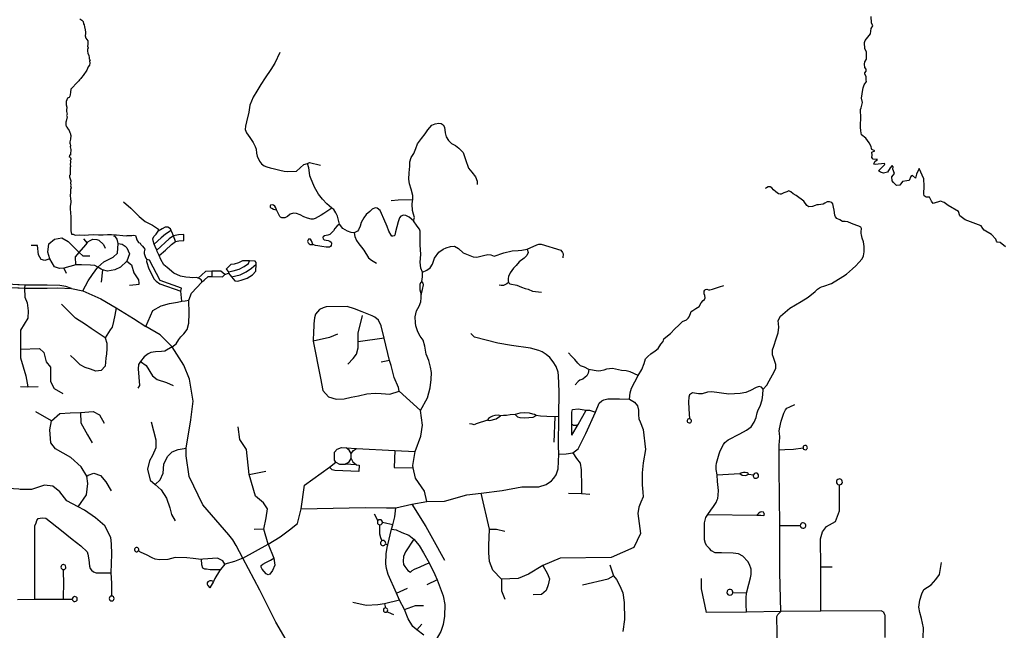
# Model space of a CAD drawing. Header units: millimetres. Extents: x 35 to 72953, y -43 to 70184.
# Tile 120 of 204: x 44366 to 47997, y 41154 to 43407. Entities that reach past the tile are written whole.
import ezdxf

# ---------------------------------------------------------------- set-up
doc = ezdxf.new("R2010")
doc.units = ezdxf.units.MM
doc.layers.add('roads_3', color=3, linetype='Continuous')

msp = doc.modelspace()

# ---------------------------------------------------------------- linework, layer by layer
at = {"layer": 'roads_3'}
for points in [[(44588.22, 43409.64), (44595.38, 43404.78), (44599.62, 43399.57), (44601.51, 43391.82), (44603.87, 43387.5), (44604.73, 43380.18), (44607.38, 43369.21), (44609.18, 43360.79), (44608.34, 43355.58), (44607.97, 43346.93), (44609.87, 43338.95), (44617.22, 43328.1), (44617.13, 43324.88), (44617.33, 43315.02), (44615.93, 43308.7), (44618.01, 43303.05), (44616.04, 43296.4), (44616.52, 43289.97), (44617.85, 43282.98), (44621.15, 43274.12), (44622.29, 43266.7), (44622.3, 43262.82), (44625.69, 43258.28), (44623.72, 43254.62), (44624.77, 43246.08), (44622.9, 43238.87), (44618.2, 43232.33), (44613.04, 43220.13), (44600.08, 43200.82), (44593.5, 43193.94), (44591.44, 43189.17), (44586.64, 43184.18), (44583.64, 43180.63), (44577.43, 43175.07), (44573.02, 43169.42), (44562.12, 43157.21), (44555.16, 43149.99), (44552.82, 43138.9), (44552.65, 43129.37), (44550.96, 43124.71), (44548.52, 43119.83), (44544.57, 43117.83), (44542.22, 43116.5), (44540.34, 43111.4), (44537.72, 43105.41), (44537.16, 43099.98), (44536.89, 43092.11), (44539.44, 43084.24), (44538.42, 43072.71), (44538.71, 43067.5), (44540.6, 43057.53), (44539.2, 43053.64), (44540.71, 43047.66), (44541.18, 43046.11), (44540.15, 43043.67), (44537.91, 43032.25), (44535.65, 43028.81), (44536.61, 43019.28), (44537.65, 43012.63), (44539.63, 43011.52), (44541.23, 43009.64), (44541.52, 43007.09), (44544.72, 43003.33), (44548.78, 42998.01), (44550.29, 42990.36), (44552.75, 42985.71), (44552.75, 42982.83), (44553.98, 42979.06), (44553.72, 42965.43), (44551.09, 42955.78), (44551.01, 42949.68), (44551.67, 42949.02), (44553.94, 42941.82), (44552.34, 42937.05), (44554.99, 42928.07), (44554.72, 42921.53), (44553.31, 42916.99), (44553.23, 42906.68), (44549.47, 42906.56), (44548.44, 42902.13), (44551.64, 42899.47), (44554.57, 42893.16), (44554.1, 42889.83), (44552.5, 42886.95), (44553.92, 42884.18), (44552.8, 42879.85), (44551.58, 42873.09), (44552.91, 42865), (44551.79, 42860.89), (44552.36, 42854.69), (44551.99, 42846.15), (44552.01, 42834.29), (44549.57, 42832.07), (44549.85, 42827.19), (44554.2, 42812.46), (44552.8, 42803.03), (44554.41, 42797.83), (44553.66, 42793.39), (44555.27, 42786.52), (44553.87, 42780.31), (44552.85, 42769.34), (44552.11, 42757.58), (44553.73, 42745.73), (44554.02, 42736.86), (44554.59, 42732.98), (44552.26, 42717.9), (44552.18, 42708.04), (44552.76, 42695.51), (44553.05, 42693.4), (44555.13, 42681.1), (44554.4, 42665.92), (44554.89, 42654.72), (44554.15, 42641.53), (44554.36, 42627.56), (44557.29, 42615.15), (44563.03, 42615.49), (44565.86, 42613.94), (44570.1, 42611.95), (44585.34, 42612.64), (44604.92, 42611.89), (44620.26, 42613.35), (44637.95, 42613.49), (44657.15, 42612.85), (44673.53, 42613.2), (44689.43, 42614.22), (44704.59, 42613.8), (44712.68, 42612.92), (44723.22, 42612.94), (44746.19, 42610.75), (44760.31, 42609.66), (44762.57, 42610), (44772.36, 42609.9), (44779.79, 42610.58), (44785.06, 42612.13), (44792.5, 42610.15), (44795.33, 42602.62), (44797.98, 42594.53), (44803.73, 42585), (44810.42, 42581.91), (44813.15, 42576.81), (44818.81, 42570.94), (44824.18, 42564.86), (44827.2, 42560.54), (44825.33, 42550.34), (44824.78, 42543.68), (44828.5, 42532.91), (44831.66, 42526.77), (44835.33, 42521.42)], [(48001.41, 42568.14), (47982.7, 42584.69), (47971.35, 42586.29), (47968.61, 42589.17), (47966.62, 42596.92), (47950.5, 42614.08), (47922.61, 42629.88), (47917.9, 42635.97), (47911.91, 42646.37), (47853.31, 42667.87), (47833.59, 42683.43), (47829.02, 42699.49), (47790.61, 42721.54), (47775.95, 42731.56), (47761.8, 42737.57), (47734.56, 42727.98), (47729.4, 42736.75), (47721.9, 42751.57), (47708.76, 42752.34), (47701.98, 42756.43), (47700.75, 42764.19), (47702.39, 42792.13), (47700.37, 42819.95), (47683.36, 42857.52), (47673.79, 42836.41), (47670.29, 42822.34), (47659.17, 42831.86), (47653.11, 42827.83), (47646.07, 42813.25), (47638.49, 42812.23), (47621.33, 42809.19), (47612.32, 42796.08), (47599.65, 42794.58), (47588.21, 42806.35), (47583.46, 42812.4), (47583.18, 42827.22), (47592.75, 42839.54), (47586.17, 42855.11), (47587.52, 42863.39), (47583.88, 42868.42), (47575.81, 42860.36), (47566.75, 42844.27), (47552.29, 42840.21), (47540.9, 42843.96), (47533.42, 42849.24), (47557.36, 42872.39), (47555.84, 42875.66), (47521.01, 42871.83), (47516.47, 42874.08), (47519.99, 42882.88), (47529.57, 42890.43), (47513.91, 42892.17), (47508.6, 42898.19), (47510.3, 42906.76), (47508.82, 42918.03), (47519.67, 42922.57), (47508.8, 42927.58), (47507.44, 42931.14), (47505.83, 42938.9), (47498.37, 42952.86), (47487.14, 42969.02), (47470.6, 42981.79), (47470.08, 42989.57), (47468.3, 42997.1), (47466.75, 43010.56), (47468.21, 43052.37), (47466.94, 43066.31), (47466.66, 43074.73), (47469.68, 43082.03), (47474.69, 43101.12), (47470.63, 43117.44), (47475.38, 43148.85), (47476.3, 43155.67), (47480.14, 43165.69), (47488.7, 43179.03), (47487.73, 43184.07), (47488.48, 43188.06), (47487.71, 43195.93), (47482.9, 43206.67), (47483.27, 43210.67), (47487.87, 43216.99), (47488.52, 43220.87), (47487.76, 43224.64), (47483.05, 43230.84), (47481.9, 43242.81), (47482.64, 43250.68), (47488.93, 43260.67), (47489.74, 43280.62), (47488.6, 43288.49), (47482.75, 43298.79), (47481.77, 43322.62), (47483.73, 43330.16), (47504.02, 43354.58), (47506.81, 43374.21), (47512.34, 43384.41), (47507.53, 43395.27), (47506.28, 43417.84)], [(45324.83, 43285.87), (45307.31, 43246.48), (45292.69, 43222.4), (45271.13, 43191.75), (45255.41, 43166.93), (45240.06, 43142.49), (45226.53, 43120.23), (45214.41, 43091.6), (45210.79, 43065.17), (45201.86, 43029.79), (45199.14, 43013.56), (45198.05, 43001.71), (45202.11, 42989.32), (45214.39, 42972.39), (45226.51, 42953.82), (45234.59, 42939.24), (45238.63, 42928.86), (45239.02, 42914.1), (45241.24, 42903.16), (45250.23, 42885.13), (45257.76, 42874.75), (45267.48, 42868.01), (45277.5, 42864.06), (45289.55, 42860.07), (45306.14, 42856.36), (45325.06, 42850.98), (45341.9, 42847.9), (45352.19, 42846.81), (45387.27, 42848.05), (45414.38, 42872.49), (45426.97, 42876.32), (45435.07, 42879.15), (45475.5, 42869.59)], [(45818.09, 42664.42), (45821.9, 42676.99), (45818.94, 42689.2), (45814.44, 42702.49), (45813.75, 42725.73), (45814.86, 42736.73), (45815.51, 42741.85), (45816.17, 42757.7), (45809.53, 42781.92), (45803.54, 42800.6), (45801.42, 42818.68), (45802.45, 42841.97), (45804.35, 42866.07), (45804.84, 42882.58), (45810.26, 42897.91), (45819.05, 42912.63), (45826.66, 42931.19), (45833.69, 42948.16), (45847.46, 42968.09), (45861.68, 42985), (45871.4, 42999.81), (45886.56, 43017.32), (45897.81, 43022.01), (45911.69, 43025.32), (45920.29, 43023.88), (45927.61, 43019.06), (45932.75, 43010.11), (45935.5, 42988.72), (45938.67, 42974.59), (45947.45, 42961.02), (45958.56, 42950.38), (45972.9, 42941.9), (45985.18, 42932.98), (46001.14, 42916.97), (46010.28, 42890.73), (46021.85, 42858.27), (46033.91, 42843.6), (46046.63, 42826.34), (46053.4, 42811.01), (46053.54, 42798.26)], [(45818.09, 42664.42), (45802.49, 42677.94), (45790.71, 42684), (45781.22, 42685.31), (45771.14, 42681.23), (45766.39, 42675.8), (45761.53, 42660.96), (45752.18, 42623.89), (45749.25, 42611.72), (45747.12, 42608.72), (45741.76, 42607.7), (45738.28, 42608.45), (45735.7, 42612.07), (45727.81, 42626.46), (45721.11, 42643.46), (45709.54, 42671.66), (45700.9, 42691.32), (45694.9, 42702.9), (45684.26, 42711.26), (45677.12, 42712.35), (45666.14, 42707.78), (45656.8, 42699.56), (45644, 42687.88), (45634.68, 42675.65), (45624.84, 42657.87), (45622.15, 42645.43), (45615.52, 42631.18), (45611.86, 42626.04), (45599.5, 42620.64), (45588.71, 42620.99), (45574.62, 42626.16), (45558.29, 42636.13), (45545.16, 42652.81), (45543.16, 42662.28), (45538.33, 42681.96), (45532.49, 42694.19), (45525.06, 42706.16), (45517.49, 42711.76), (45507, 42719.81), (45499.3, 42726.9), (45482.33, 42744.56), (45467.56, 42762.77), (45452.84, 42788.49), (45437.95, 42824.97), (45435.69, 42830.91), (45434.85, 42841.38), (45432.62, 42860.61), (45426.97, 42876.32)], [(47107.84, 42043.17), (47121.33, 42058), (47129.7, 42073.93), (47142.66, 42096.04), (47154.79, 42119.14), (47154.64, 42135.02), (47145.71, 42160.12), (47142.77, 42169.89), (47142.27, 42174.99), (47142.62, 42187.99), (47147.43, 42202.64), (47156.08, 42229.35), (47163.17, 42251.73), (47165.39, 42271.71), (47164.05, 42284.79), (47163.85, 42296.51), (47171.95, 42312.34), (47205.97, 42341.83), (47248.21, 42366.39), (47274.11, 42383.27), (47300.38, 42404.07), (47309.03, 42412.54), (47316.14, 42417.49), (47322.97, 42420.76), (47331.6, 42423.57), (47360.66, 42433.15), (47402.34, 42458.77), (47415.91, 42467.59), (47437.27, 42486.94), (47449.4, 42498.33), (47460.54, 42511.05), (47473.28, 42524.03), (47478.31, 42535.15), (47480.15, 42549.96), (47480.91, 42570.06), (47477.96, 42586.45), (47473.42, 42600.98), (47470.47, 42613.15), (47469.14, 42618.17), (47469.66, 42624.52), (47470.7, 42636.16), (47468.04, 42641.44), (47461.39, 42645.4), (47453.15, 42647.76), (47433.74, 42654.35), (47419.91, 42661.2), (47410.07, 42662.5), (47400.78, 42662.48), (47390.4, 42667.59), (47379.86, 42672.61), (47374.59, 42678.97), (47372.51, 42685.69), (47369.29, 42703.65), (47367.39, 42714.86), (47364.75, 42726.64), (47360.78, 42732.24), (47352.33, 42734.66), (47343.68, 42735.21), (47335.61, 42729.95), (47329.23, 42726.58), (47320.21, 42724.88), (47312.13, 42723.75), (47306.12, 42722.99), (47299.93, 42720.93), (47290.34, 42717.35), (47276.82, 42716.4), (47269.48, 42721.62), (47258.37, 42736.75), (47229.22, 42757.46), (47218.12, 42764.36), (47209.84, 42770.9), (47202.69, 42775.19), (47195.37, 42771.99), (47184.85, 42768.05), (47179.22, 42764.86), (47174.15, 42762.98), (47170.58, 42762.42), (47164.38, 42763.91), (47154.22, 42771.74), (47146.31, 42778.83), (47140.1, 42785.74), (47134.27, 42789.85), (47126.95, 42790.02), (47120, 42786.65), (47115.3, 42784.2)], [(44748.88, 42734.38), (44775.33, 42710.96), (44793.03, 42694.64), (44806.8, 42680.27), (44829.32, 42661.64), (44855.59, 42648.18), (44877.63, 42634.09)], [(45312.75, 42705.02), (45310.25, 42712.73), (45306.76, 42718.2), (45302.26, 42722.21), (45296.95, 42723.56), (45291.19, 42722.19), (45290.18, 42719.54), (45289.92, 42716.9), (45290.37, 42714.71), (45292.03, 42712.7), (45295.87, 42710.8), (45302.29, 42707.71), (45306.78, 42706.53), (45312.75, 42705.02)], [(45517.49, 42711.76), (45498.87, 42698.38), (45488.07, 42691.26), (45477.52, 42685.64), (45456.22, 42673), (45448.08, 42671.24), (45441.3, 42671.23), (45427.38, 42674.03), (45414.39, 42679.55), (45400.25, 42686.3), (45386.78, 42691.48), (45376.11, 42692.23), (45363.89, 42689.07), (45353.74, 42680.86), (45344, 42675.84), (45338.75, 42675.03), (45332.33, 42676.05), (45328.12, 42678.17), (45325.55, 42680.87), (45321.65, 42687.38), (45317.73, 42695.86), (45312.75, 42705.02)], [(45815.51, 42741.85), (45761.67, 42740.99), (45736.48, 42737.89)], [(44830.6, 42274.53), (44856.58, 42333.86), (44888.26, 42350.63), (44918.37, 42359.82), (44947.9, 42364.12), (44963.66, 42368.1), (44976.87, 42368.76), (44990.26, 42371.96), (44999.65, 42398.18), (45038.07, 42438.31), (45037.79, 42439.86), (45036.71, 42445.84), (45030.52, 42450.86), (45024.47, 42453.09), (45019.66, 42454.86), (45004.25, 42453.83), (44994.03, 42454.83), (44978.62, 42457.07), (44959.42, 42460.81), (44934.66, 42471.33), (44909.38, 42491.9), (44897.51, 42502.69), (44887.13, 42522.28), (44880.4, 42536.33), (44872.94, 42551.91), (44871.34, 42555.92), (44865.6, 42570.24), (44862.51, 42579), (44858.25, 42591.08), (44857.23, 42599.88), (44861.51, 42607.93), (44869.58, 42615.73), (44874.62, 42623.02), (44876.33, 42626.87), (44877.64, 42629.81), (44877.63, 42634.09)], [(44940.03, 42588.54), (44933.29, 42608.57), (44927.62, 42623.49), (44924.61, 42629.03), (44921.6, 42634.56), (44912.41, 42640.7), (44902.35, 42641.56), (44890.87, 42635.23), (44876.33, 42626.87)], [(45545.16, 42652.81), (45536.28, 42645.75), (45528.26, 42635.85), (45522.92, 42627.34), (45512.68, 42615.95), (45509.57, 42613.64), (45503.02, 42612.04), (45490.02, 42609.45), (45485.13, 42605.5), (45484.61, 42602.67), (45485.32, 42597.84), (45488.46, 42594.18), (45495.86, 42593.67), (45503.56, 42592.04), (45509.78, 42589.67), (45514.78, 42586.23), (45516.48, 42583.85), (45516.21, 42580.38), (45515.12, 42573.82), (45512.83, 42569.99), (45509, 42567.8), (45495.69, 42567.24), (45480.44, 42569.67), (45465.96, 42572.26), (45457.32, 42574.03), (45447.45, 42577.34)], [(45849.49, 42440.69), (45851.26, 42457.93), (45851.51, 42475.08), (45844.86, 42490.04), (45842.69, 42512.25), (45844.95, 42540.71), (45843.01, 42576.39), (45842.86, 42610.14), (45842.75, 42626.33), (45840.17, 42633.78), (45831.46, 42645.23), (45818.09, 42664.42)], [(44653.98, 42493.74), (44642.92, 42499.72), (44626.84, 42500.98), (44594.39, 42502.32), (44572.68, 42502.67), (44528.4, 42490), (44512.99, 42488.18), (44493.96, 42494.47), (44476.73, 42524.28), (44470.13, 42549.39), (44473.12, 42579.05), (44494.8, 42597.17), (44521.56, 42601.72), (44545.31, 42587.68), (44585.75, 42547.54), (44598.9, 42535.5), (44625.15, 42535.53)], [(44601.41, 42598.53), (44614.51, 42582.72)], [(44728.89, 42580.45), (44725.68, 42597.26), (44719.6, 42605.77), (44713.7, 42608.52)], [(44924.61, 42629.03), (44903.97, 42615.2), (44887.74, 42602.35), (44862.51, 42579)], [(44880.4, 42536.33), (44903.17, 42556.67), (44926.45, 42577.27), (44940.03, 42588.54), (44953.28, 42591.02), (44971.28, 42591.4), (44971.43, 42613.89), (44951.65, 42613.16), (44933.29, 42608.57), (44917.59, 42598.7), (44871.34, 42555.92)], [(45447.45, 42577.34), (45444.9, 42585.15), (45441.77, 42591.25), (45438.47, 42596.53), (45435.08, 42597.17), (45431.52, 42596.26), (45429.32, 42593.88), (45428.22, 42591.42), (45428.04, 42588.68), (45428.14, 42586.31), (45429.97, 42583.58), (45431.99, 42581.21), (45434.01, 42579.67), (45437.58, 42577.75), (45442.16, 42576.94), (45446.28, 42576.95), (45447.45, 42577.34)], [(45599.5, 42620.64), (45602.36, 42606.42), (45608.32, 42592.55), (45616.96, 42579.1), (45626.32, 42567.17), (45634.93, 42556.54), (45652.35, 42528.08), (45663.24, 42519.71), (45681.35, 42508.63)], [(44476.73, 42524.28), (44458.56, 42518.23), (44444.92, 42522.23), (44434.8, 42539.3), (44431.73, 42572.96), (44407.99, 42573.43)], [(44572.68, 42502.67), (44571.38, 42531.69), (44585.75, 42547.54), (44609.44, 42576.21), (44614.51, 42582.72), (44617.79, 42586.91), (44625.38, 42591.81), (44635.67, 42596.35), (44650, 42596.11), (44658.39, 42592.86), (44674.57, 42577.81), (44681.62, 42563.81)], [(44599.07, 42405.86), (44618.71, 42443.57), (44634.33, 42466.71), (44653.98, 42493.74), (44675.92, 42513.74), (44710.73, 42529.87), (44726.36, 42545.47), (44728.89, 42580.45)], [(44728.89, 42580.45), (44743.92, 42578.25), (44755.18, 42571.51), (44761.38, 42565.01), (44770.55, 42542.77), (44761.49, 42515.62), (44738.3, 42493.98), (44717.36, 42483.15), (44690.35, 42479.34), (44671.03, 42483.44), (44666.86, 42485.83), (44653.98, 42493.74)], [(45851.51, 42475.08), (45868.08, 42482.44), (45879.85, 42490.99), (45889.06, 42504.9), (45896.41, 42526.91), (45912.15, 42548.55), (45927.77, 42560.35), (45939.38, 42564.88), (45954.37, 42570.17), (45969.77, 42571.07), (45984.01, 42562.93), (46001.38, 42546.95), (46038.79, 42531.26), (46050.51, 42530.63), (46056.44, 42532.02), (46076.78, 42537.13), (46092.6, 42539.83), (46103.77, 42538.75), (46115.33, 42534.31), (46151.39, 42546.22), (46182.22, 42553.95), (46204.49, 42554.46), (46217.41, 42556.74), (46237.15, 42559.69), (46272.9, 42575.67), (46280.69, 42578.36), (46284.05, 42578.72), (46288.91, 42578.03), (46361.98, 42555.95), (46368.24, 42547.9), (46370.56, 42542.75), (46369.6, 42528.58)], [(46237.15, 42559.69), (46240.71, 42547.64), (46236.93, 42536.83), (46226.56, 42526.57), (46208.69, 42512.67), (46197.1, 42499.34), (46187.1, 42489.62), (46181.46, 42481.84), (46175.34, 42473.08), (46168.75, 42459.09), (46167.89, 42451.8), (46167.13, 42443.62), (46168.95, 42436.38), (46174.23, 42432.64), (46199.76, 42426.83), (46217.02, 42419.44), (46229.83, 42415.07), (46240.82, 42411.95), (46257.49, 42405.06), (46290.23, 42401.23)], [(44528.4, 42490), (44537.92, 42471.49)], [(44761.49, 42515.62), (44777.92, 42502.33), (44786.55, 42472.45), (44804.35, 42446.97), (44805.74, 42434.75), (44804.99, 42430.1), (44795.01, 42428.96), (44770.4, 42425.53)], [(44963.66, 42368.1), (44960.39, 42404.47), (44963.19, 42415.9), (44883.51, 42444.79), (44844.91, 42519.6), (44835.33, 42521.42), (44833.97, 42513.97), (44842.3, 42487.43), (44861.6, 42449.15), (44869.74, 42441.42), (44882.46, 42432.31), (44960.39, 42404.47)], [(45122.03, 42466.89), (45135.81, 42470.96), (45147.24, 42457.37), (45159.15, 42443.22), (45169.93, 42441.47), (45187.05, 42446.42), (45204.52, 42453.48), (45225.17, 42465.64), (45236.98, 42479.18), (45237.81, 42504.69), (45237.99, 42510.47), (45234.63, 42515.91), (45213.64, 42516.42), (45187.13, 42517.07), (45172.48, 42509.32), (45156.77, 42504.9), (45145.29, 42503.3), (45127.13, 42486.41), (45135.62, 42476.41), (45135.81, 42470.96)], [(45135.62, 42476.41), (45152.92, 42480.29), (45175.33, 42486.47), (45194.04, 42496), (45209.39, 42507.08), (45213.64, 42516.42)], [(45147.24, 42457.37), (45178.9, 42465.4), (45201.66, 42475.97), (45220.54, 42489.53), (45237.81, 42504.69)], [(44671.03, 42483.44), (44666.92, 42438.58)], [(45037.79, 42439.86), (45046.87, 42445.39), (45061.09, 42458.78), (45074.01, 42458.61), (45114.27, 42458.1), (45122.03, 42466.89), (45107.36, 42478.48), (45074.16, 42478.61), (45051.2, 42478.04), (45024.47, 42453.09)], [(45074.16, 42478.61), (45074.01, 42458.61)], [(44259.22, 42436.41), (44287.28, 42426.7), (44323.7, 42418.38), (44359.2, 42417.57), (44363.57, 42417.37), (44384.23, 42416.48), (44467.16, 42416.67), (44506.8, 42417.5), (44557.61, 42415.19)], [(44557.61, 42415.19), (44536.07, 42421.98), (44513.93, 42425.5), (44467.27, 42427.62), (44384.45, 42427.43), (44363.49, 42428.35), (44359.55, 42428.51), (44341.28, 42429.54), (44316.67, 42431.78), (44290.33, 42437.25), (44262.95, 42447.61)], [(44384.45, 42427.43), (44384.23, 42416.48), (44384.78, 42383.09), (44393.83, 42362.22), (44396.96, 42332.11), (44396.07, 42304.81), (44368.36, 42260.99), (44368.65, 42190.67), (44368.39, 42159.33), (44388.68, 42093.18), (44395.8, 42051.91)], [(44557.61, 42415.19), (44599.07, 42405.86), (44665.66, 42377.11), (44721.95, 42343.91), (44785.53, 42303.59), (44830.6, 42274.53)], [(45849.49, 42440.69), (45843.67, 42435.69), (45841.83, 42429.48), (45841.51, 42409.41), (45846.61, 42393.03)], [(45846.61, 42393.03), (45851.03, 42410.76), (45854.86, 42428.65), (45853.84, 42434.73), (45849.49, 42440.69)], [(46168.95, 42436.38), (46162.51, 42432.05), (46150.65, 42426.14), (46142.32, 42425.49), (46133.94, 42427.43)], [(46614.52, 42006.02), (46617.17, 42029.62), (46621.96, 42046.91), (46647.39, 42094.17), (46660.61, 42115.8), (46669.68, 42138.09), (46674.13, 42155.06), (46683.18, 42163.89), (46693.53, 42173.78), (46709.83, 42184.56), (46720.84, 42194.07), (46731.17, 42209.19), (46739.54, 42218.71), (46742.16, 42229.14), (46755.12, 42240.74), (46766.71, 42248.93), (46782.06, 42265.7), (46796.83, 42279.71), (46810.02, 42292.88), (46825.13, 42299.19), (46831.97, 42304.97), (46834.63, 42309.8), (46840.22, 42323.11), (46843.07, 42329.79), (46848.78, 42334.12), (46860.27, 42341.26), (46871.63, 42348.39), (46879.05, 42361.97), (46886.61, 42370.9), (46891.85, 42374.8), (46894.18, 42380.46), (46893.28, 42389.13), (46890.87, 42394.91), (46890.3, 42399.98), (46890.85, 42404.71), (46892.99, 42408.6), (46895.52, 42411.37), (46900.44, 42412.01), (46906.75, 42410.51), (46911.8, 42409.51), (46921.35, 42412.53), (46946.38, 42420.5), (46962.83, 42425.93)], [(45867.26, 41628.55), (45859.29, 41667.48), (45825.9, 41714.92), (45817.66, 41752.64), (45815.75, 41761.36), (45824.82, 41813.68), (45845.06, 41869.55), (45851.54, 41910.26), (45844.12, 41964.29), (45869.72, 42011.69), (45879.26, 42048.18), (45883.55, 42079.07), (45884.17, 42104.35), (45881.19, 42124.34), (45874.82, 42149.47), (45865.12, 42172.25), (45860.64, 42202.39), (45853.82, 42223.89), (45842.92, 42238.87), (45834.28, 42255.37), (45827.32, 42276.98), (45825.16, 42288.7), (45823.96, 42310.7), (45829.56, 42332.06), (45838.81, 42350.2), (45845.11, 42365.12), (45846.45, 42379.88), (45846.61, 42393.03)], [(44680.65, 42233.3), (44629.61, 42266.82), (44609.01, 42281.66), (44572.28, 42305.03), (44519.82, 42357.09)], [(44721.95, 42343.91), (44716.86, 42316.47), (44712.21, 42293.53), (44707.04, 42272.29), (44700.26, 42262.47), (44680.65, 42233.3), (44687.37, 42212.86), (44687.34, 42192.85), (44686.49, 42173.21), (44683.46, 42157.35), (44680.84, 42128.53), (44666.75, 42112), (44647.07, 42109.28), (44626.83, 42116.63), (44607.64, 42123.31), (44589.57, 42132.93), (44568.78, 42152.47), (44553.53, 42167.4)], [(44928.89, 42199.14), (44942.87, 42210.29), (44952.98, 42227.08), (44959.91, 42236.89), (44971.51, 42248.21), (44983.27, 42264.05), (44989.85, 42286.99), (44990.69, 42322.88), (44990.26, 42371.96)], [(45844.12, 41964.29), (45764.98, 42035.82), (45763.25, 42049.31), (45747.55, 42085.9), (45735.89, 42130.66), (45729.61, 42149.51), (45710.1, 42231.25), (45699.65, 42276.58), (45689.22, 42298.17), (45675.41, 42309.1), (45665.47, 42314.38), (45628.59, 42328.83), (45601.38, 42339.4), (45573.86, 42348.35), (45496.46, 42347.66), (45484.73, 42343.9), (45471.1, 42337.19), (45456.7, 42320.39), (45453.24, 42306.32), (45450.6, 42283.96), (45449.57, 42245.86), (45448.69, 42232.04), (45448.85, 42220.07), (45475.47, 42084.37), (45483.85, 42038.51), (45505.34, 42015.19), (45532.98, 42006.32), (45562.93, 42008.27), (45588.2, 42013.56), (45615.08, 42018.82), (45646.02, 42025.61), (45677.12, 42028.21), (45699.38, 42027.79), (45731.58, 42025.35), (45764.98, 42035.82)], [(45576.74, 42136.26), (45596.26, 42156.1), (45608.75, 42172.43), (45614, 42195.45), (45614.36, 42218.22), (45614.93, 42250.36), (45630, 42315.41)], [(45366.24, 41088.77), (45310.08, 41184.15), (45251.18, 41302.43), (45189.55, 41419.47), (45164.66, 41466.69), (45152.37, 41487.83), (45137.68, 41506.35), (45041.35, 41616.39), (44990.87, 41721.03), (44979.98, 41797.74), (44980.25, 41825.48), (44996.73, 41930.26), (45005.17, 41999.71), (44992.59, 42079.84), (44971.66, 42131.96), (44928.89, 42199.14), (44884.21, 42243.75), (44830.6, 42274.53)], [(45537.91, 42246.88), (45508.4, 42233.55), (45448.85, 42220.07)], [(46353.89, 41803.94), (46352.94, 41834.57), (46353.8, 41942.41), (46355.35, 42035.03), (46352.64, 42092.4), (46351.44, 42105.75), (46344.18, 42127.46), (46333.1, 42144.71), (46321.02, 42159.97), (46307.31, 42171.66), (46293.22, 42180.91), (46281.24, 42185.88), (46250.02, 42194.63), (46179.82, 42205.13), (46129.11, 42212.63), (46043.52, 42235.16), (46029.84, 42249.23)], [(44928.89, 42199.14), (44901.64, 42183.9), (44888.64, 42182.47), (44867.43, 42181.31), (44850.13, 42178.61), (44839.29, 42173.74), (44824.55, 42163.22), (44811.66, 42146.06), (44804.07, 42134.05), (44802.69, 42118.77), (44807.83, 42057.18), (44801.37, 42047.36)], [(45710.1, 42231.25), (45614.36, 42218.22)], [(44368.65, 42190.67), (44439.11, 42193.42), (44454.96, 42178.19), (44463.44, 42144.44), (44480.08, 42124.01), (44479.16, 42071.4), (44492.8, 42045.31), (44525.22, 42026.89)], [(46647.39, 42094.17), (46617.9, 42106.86), (46603.22, 42111.18), (46585.45, 42112.59), (46552.35, 42119.62), (46530.59, 42116.92), (46519.81, 42113.29), (46509.62, 42110.81), (46502.12, 42109.87), (46492.03, 42111.03), (46484.6, 42112.63), (46464.78, 42115.49), (46449.36, 42124.03), (46434.01, 42129.44), (46424.37, 42138.97), (46413.32, 42153.39), (46400.98, 42165.61), (46390.59, 42177.68)], [(44811.66, 42146.06), (44832.84, 42130.37), (44856.17, 42093.04), (44872.95, 42079), (44907.8, 42068.49), (44931.56, 42056.46)], [(45729.61, 42149.51), (45699.17, 42142.81)], [(46464.78, 42115.49), (46462.9, 42102.25), (46457.24, 42092.11), (46450.94, 42087.65), (46442.33, 42080.43), (46432.45, 42077), (46425.76, 42071.88), (46414.14, 42059.26)], [(44369.07, 42053.41), (44395.8, 42051.91), (44434.47, 42053)], [(47047.1, 41220.81), (47045.82, 41250.72), (47045.65, 41273.71), (47046.28, 41290.45), (47054.99, 41324.33), (47061.23, 41347.9), (47063.41, 41359.64), (47063.61, 41379.92), (47057.1, 41396.42), (47051.93, 41407.06), (47032.88, 41427.81), (47016.68, 41436.15), (46997.08, 41438.92), (46954.29, 41439.1), (46931.37, 41440.11), (46917.94, 41446.83), (46910.34, 41455.21), (46899.87, 41465.46), (46895.58, 41473.62), (46892.17, 41487.85), (46891.8, 41550.87), (46896.32, 41569.4), (46903.51, 41581.32), (46915.37, 41596.65), (46924.49, 41610.95), (46934.25, 41625.11), (46938.86, 41635.09), (46940.75, 41640.19), (46941.87, 41652.42), (46942.83, 41669.53), (46939.75, 41702.94), (46938.39, 41727.37), (46935.06, 41746.48), (46935.28, 41761.14), (46936.18, 41770.49), (46937.98, 41779.4), (46945.15, 41805.27), (46949.05, 41816.28), (46962.15, 41839.52), (46967.24, 41846.05), (46978.72, 41857.03), (47021.71, 41878.77), (47046.24, 41892.11), (47064.3, 41904.38), (47074.28, 41921.27), (47082.26, 41939.4), (47085.74, 41956.47), (47089.1, 41967.17), (47096.47, 41981.08), (47104.84, 42003.68), (47107.36, 42023.06), (47107.84, 42043.17), (47102.05, 42051.24), (47092.71, 42053.28), (47082.24, 42049.67), (47061.39, 42039.06), (47044.05, 42031.04), (47022.69, 42027.52), (46981.03, 42025.32), (46919.15, 42033.33), (46902.23, 42031.84), (46883.06, 42026.4), (46870.11, 42026.77), (46847.31, 42029.74), (46840.32, 42024.78), (46836.7, 42022.07), (46833.6, 42014.21), (46832.47, 41996.42), (46833.93, 41971.16), (46836.61, 41934.33)], [(46614.52, 42006.02), (46633.76, 41995.55), (46643.97, 41981.86), (46648.31, 41966.44), (46647.82, 41948.79), (46649.9, 41934.15), (46654.92, 41922.3), (46665.11, 41895.03), (46674.62, 41820.95), (46666.03, 41771.9), (46661.47, 41735.18), (46661.9, 41690.55), (46663.93, 41663.8), (46664.85, 41646.47), (46656.73, 41626.53), (46649, 41607.95), (46645.96, 41584.45), (46655, 41511.4), (46630.5, 41459.2), (46547.03, 41422.63), (46359.04, 41419.84), (46295.51, 41392.91), (46242.58, 41360.62), (46204.76, 41344.78), (46142.59, 41342.32), (46111.56, 41376.24), (46099.3, 41407.42), (46096.77, 41440.19), (46096.35, 41466.41), (46098.29, 41526.68), (46067.51, 41659.34)], [(46405.95, 41808.5), (46426.12, 41823.48), (46454.37, 41880.35), (46489.36, 41958.36), (46503.72, 41991.23), (46513.06, 42000.13), (46520.28, 42004.4), (46534.54, 42007.36), (46577.95, 42007.8), (46614.52, 42006.02)], [(47161.24, 41081.88), (47158.41, 41204.81), (47162.03, 41211.86), (47172.83, 41222.6), (47169.62, 41366.42), (47169.42, 41540.82), (47166.53, 41752.08), (47167.34, 41820.22), (47166.49, 41839.31), (47167.79, 41848.99), (47169.73, 41866.05), (47168.82, 41880.63), (47167.55, 41888.44), (47168.07, 41897.67), (47174.28, 41925.58), (47179.79, 41940.34), (47184.41, 41954.38), (47189.92, 41967.01), (47194.91, 41973.42), (47205.97, 41978.04), (47224.88, 41987.32)], [(44483.39, 41926.44), (44426.03, 41959.67)], [(44581.98, 41609.13), (44611.94, 41653.25), (44617.87, 41695.41), (44613.71, 41722.94), (44592.74, 41756.61), (44554.11, 41791.89), (44498.35, 41822.96), (44480.87, 41846.04), (44477.02, 41893.19), (44483.39, 41926.44), (44514.41, 41953.22), (44552.73, 41955.67), (44589.74, 41957.69), (44636.49, 41961.12), (44660.9, 41948.64), (44678.05, 41918.46)], [(44589.74, 41957.69), (44591.96, 41919.6), (44616.43, 41874.35), (44633.41, 41844.9)], [(46139.88, 41944.8), (46133.22, 41947.91), (46118.97, 41946.31), (46109.3, 41943.3), (46102.21, 41940.74), (46095.58, 41934.92), (46090.87, 41929.04)], [(46090.87, 41929.04), (46100.53, 41927.99), (46122.67, 41933.56), (46139.88, 41944.8)], [(46192.99, 41950.02), (46174.41, 41948.69), (46160.81, 41946.26), (46150.25, 41946.26), (46139.88, 41944.8)], [(46270.71, 41946.07), (46264.09, 41949.38), (46258, 41951.28), (46246.42, 41955.14), (46228.22, 41956.07), (46210, 41954.59), (46192.99, 41950.02)], [(46192.99, 41950.02), (46201.92, 41941.77), (46210.87, 41938.79), (46227.86, 41937.69), (46259.26, 41940.69), (46270.71, 41946.07)], [(46353.8, 41942.41), (46339.19, 41940.88), (46310.58, 41942.3), (46287.31, 41943.54), (46270.71, 41946.07)], [(46402.54, 41958.46), (46405.23, 41968.49), (46425.56, 41971.24), (46455.02, 41966.09), (46467.24, 41966.42), (46489.36, 41958.36)], [(46402.67, 41873.33), (46402.6, 41914.91), (46402.54, 41958.46)], [(46402.67, 41873.33), (46425.45, 41913.13), (46455.02, 41966.09)], [(44850.66, 41923.31), (44867.57, 41857.11), (44868.2, 41827.23), (44856.32, 41798.73), (44844.46, 41778.56), (44837.77, 41748.42), (44847.36, 41707.78), (44865.12, 41692.18), (44887.4, 41672.12), (44907.13, 41641.24), (44919.78, 41605.19), (44925.65, 41580.53), (44939.59, 41557.51)], [(46090.87, 41929.04), (46049.82, 41915.01), (46042.14, 41911.79), (46035.36, 41914.37), (46025.36, 41915.78)], [(46339.19, 41940.88), (46336.21, 41848.09)], [(46425.45, 41913.13), (46422.98, 41911.48), (46417.67, 41909.28), (46412.82, 41909.01), (46408.05, 41909.63), (46404.76, 41911.82), (46402.6, 41914.91)], [(46836.61, 41934.33), (46833.47, 41934.02), (46830.64, 41932.45), (46828.82, 41930.17), (46827.99, 41927.53), (46828.28, 41924.16), (46829.5, 41921.82), (46831.41, 41920.01), (46834.72, 41918.76), (46838.3, 41919.09), (46841.44, 41921.05), (46842.69, 41922.72), (46843.57, 41925.19), (46843.6, 41927.62), (46842.65, 41930.41), (46840.18, 41933.06), (46836.61, 41934.33)], [(45281.93, 41471.06), (45267.01, 41526.82), (45275, 41568.23), (45280.24, 41601.75), (45264.57, 41623.67), (45235.53, 41648.08), (45212.87, 41728.09), (45202.4, 41820.37), (45177.39, 41857.89), (45171.55, 41905.08)], [(47255.2, 41827.24), (47255.81, 41824.8), (47257.17, 41822.64), (47260.29, 41820.44), (47263.81, 41819.88), (47267.53, 41821.03), (47269.66, 41822.88), (47270.91, 41825.01), (47271.45, 41827.45), (47270.91, 41830.94), (47269.46, 41833.31), (47268, 41834.62), (47266.29, 41835.53), (47264.66, 41835.99), (47261.28, 41835.84), (47257.8, 41833.96), (47255.92, 41831.42), (47255.2, 41827.24)], [(44865.12, 41692.18), (44883.49, 41709.36), (44894.71, 41733.02), (44897.11, 41767.02), (44910.51, 41795.53), (44927.77, 41812.35), (44950.61, 41821.37), (44980.25, 41825.48)], [(45404.12, 41601.65), (45416.39, 41689.07), (45508.08, 41755.98), (45532.33, 41773.66), (45526.94, 41781.26), (45527.6, 41810.79), (45537.12, 41821.7), (45552.65, 41827.87), (45570.33, 41826.96), (45607.95, 41824.99), (45749.03, 41817.64), (45824.82, 41813.68)], [(45404.12, 41601.65), (45640.65, 41607.36), (45719.24, 41605.94), (45753.6, 41605.22), (45812.13, 41618.81), (45867.26, 41628.55), (45933.1, 41629.68), (46014.86, 41653.41), (46067.51, 41659.34), (46145.68, 41670.11), (46217.64, 41682.91), (46280.93, 41683.56), (46307.56, 41691.39), (46327.44, 41705.39), (46335.54, 41714.66), (46345.13, 41727.47), (46352.09, 41749.85), (46353.89, 41803.94)], [(45532.33, 41773.66), (45546.03, 41767.23), (45566.87, 41766.21), (45580.98, 41775.54), (45588.56, 41787.85), (45588.89, 41805.96), (45580.92, 41818.25), (45570.33, 41826.96)], [(45588.89, 41805.96), (45597.35, 41817.4), (45607.95, 41824.99)], [(45749.03, 41817.64), (45746.61, 41754.27), (45817.66, 41752.64)], [(46353.89, 41803.94), (46381.46, 41805.07), (46405.95, 41808.5)], [(46405.95, 41808.5), (46420.05, 41787.53), (46433.49, 41769.87), (46436.79, 41745.81), (46438.58, 41683.73), (46437.95, 41658.49)], [(47167.34, 41820.22), (47187.74, 41820.65), (47220.06, 41822.59), (47255.2, 41827.24)], [(45608.2, 41763.98), (45617.39, 41763.46), (45616.71, 41739.21), (45528.23, 41742.95), (45517.98, 41745.74), (45508.08, 41755.98)], [(45588.56, 41787.85), (45594.24, 41775.91), (45608.2, 41763.98), (45566.87, 41766.21)], [(44613.71, 41722.94), (44618.75, 41726.01), (44639.73, 41733.46), (44664.53, 41724.32), (44683.82, 41701.05), (44702.95, 41668.65)], [(45212.87, 41728.09), (45274.33, 41740.37)], [(46938.39, 41727.37), (47021.69, 41731.81)], [(47053.95, 41730.07), (47052.89, 41732.28), (47049.04, 41734.77), (47042.25, 41736.27), (47036, 41736.43), (47029.22, 41734.74), (47021.69, 41731.81)], [(47021.69, 41731.81), (47030.22, 41726.11), (47044.32, 41724.72), (47053.95, 41730.07)], [(47053.95, 41730.07), (47071.95, 41727.56)], [(47071.95, 41727.56), (47071.43, 41725.43), (47071.59, 41722.01), (47073.68, 41717.84), (47077.9, 41714.91), (47083.71, 41714.64), (47087.96, 41716.93), (47090.22, 41719.97), (47091.1, 41723.04), (47091.14, 41724.96), (47090.64, 41727.36), (47088.82, 41730.55), (47085.29, 41733.2), (47079.65, 41733.92), (47075.58, 41732.26), (47074.28, 41731.18), (47071.95, 41727.56)], [(44705.29, 41280.16), (44705.91, 41327.59), (44703.74, 41366.04), (44705.27, 41434.05), (44704.72, 41473), (44702.15, 41495.58), (44679.78, 41539.17), (44646.06, 41568.77), (44604.72, 41596.91), (44581.98, 41609.13), (44539.23, 41630.89), (44514.16, 41664.43), (44488.34, 41685.68), (44457.46, 41689.74), (44409.1, 41673.72), (44368.16, 41673.66), (44362.7, 41674.1), (44263.58, 41681.17)], [(47319.83, 41491.51), (47327.09, 41517.51), (47341.71, 41536.61), (47374.47, 41555.63), (47389.16, 41594.35), (47389.78, 41690.49)], [(47379.1, 41697.67), (47380.98, 41694.4), (47383.87, 41691.97), (47387.42, 41690.65), (47389.78, 41690.49), (47393.48, 41691.28), (47396.69, 41693.29), (47398.88, 41696.06), (47400.12, 41699.62), (47399.84, 41704.31), (47398.19, 41707.7), (47395.46, 41710.31), (47390.78, 41712.07), (47387, 41711.91), (47383.51, 41710.47), (47380.14, 41707.1), (47378.72, 41703.62), (47378.56, 41699.85), (47379.1, 41697.67)], [(46390.34, 41660.16), (46437.95, 41658.49), (46469.34, 41656.54)], [(45812.13, 41618.81), (45863.91, 41536.58), (45888.76, 41492.63), (45932.82, 41412.16)], [(45189.55, 41419.47), (45281.93, 41471.06), (45327.24, 41498.55), (45361.26, 41523.95), (45390.76, 41548.17), (45404.12, 41601.65)], [(45687.34, 41558.55), (45674.8, 41581.92)], [(45856.32, 41135.8), (45831.05, 41155.67), (45816.1, 41168.01), (45798.9, 41195.96), (45785.76, 41231.06), (45766.68, 41264.65), (45756.23, 41291.2), (45724.97, 41360.01), (45718.22, 41382.35), (45716.55, 41398.75), (45718.14, 41437.21), (45722.8, 41465.35), (45723.53, 41468.5), (45737.23, 41526.98), (45742.24, 41542.88), (45749, 41572.84), (45753.6, 41605.22)], [(46903.51, 41581.32), (47084.31, 41578.16)], [(47084.31, 41578.16), (47099.14, 41578.01), (47109.99, 41577.89), (47112.77, 41581.17), (47112.26, 41585.31), (47109.6, 41589.59), (47102.4, 41591.08), (47097.48, 41590.19), (47092.18, 41586.17), (47084.31, 41578.16)], [(44422.41, 41268.82), (44422.31, 41394.67), (44421.61, 41524.96), (44421.52, 41539.53), (44426.48, 41550.59)], [(44426.48, 41550.59), (44429, 41558.9), (44434.34, 41565.97), (44449.13, 41569.08), (44462.05, 41567.15), (44519.58, 41522.56), (44558.92, 41490.19), (44590.93, 41465.11), (44614.34, 41442.93), (44617.4, 41434.84), (44620.47, 41414.06), (44623.75, 41390.94), (44625.33, 41382.09), (44630.57, 41375.59), (44638.73, 41368.96), (44647.82, 41365.87), (44690.22, 41365.62), (44703.74, 41366.04)], [(45704.05, 41551.17), (45704.09, 41553.16), (45703.09, 41556.99), (45700.78, 41559.62), (45698.9, 41561.44), (45696.4, 41561.71), (45693.84, 41561.86), (45690.24, 41560.88), (45687.34, 41558.55), (45685.23, 41555.31), (45685.09, 41551.65), (45686.12, 41548.14), (45688.41, 41545.18), (45690.44, 41543.77), (45693.31, 41543.01), (45695.36, 41542.94), (45699, 41543.99), (45701.85, 41546.25), (45703.19, 41548.33), (45704.05, 41551.17)], [(45742.24, 41542.88), (45719.54, 41547.96), (45704.05, 41551.17)], [(47249.31, 41548.63), (47246.79, 41546.09), (47245.32, 41542.84), (47245, 41540.64), (47245.5, 41537.12), (47247.32, 41533.8), (47250.03, 41531.47), (47254.23, 41530.09), (47257.79, 41530.34), (47261.07, 41531.78), (47262.65, 41533.1), (47264.68, 41536.04), (47265.43, 41538.4), (47265.46, 41541.97), (47264.39, 41545.14), (47262.17, 41547.93), (47259.59, 41549.61), (47256.13, 41550.5), (47252.56, 41550.18), (47249.31, 41548.63)], [(45267.01, 41526.82), (45231.21, 41525.73)], [(45693.31, 41543.01), (45693.49, 41510.09), (45696.36, 41495.87), (45701.13, 41483.39)], [(45737.23, 41526.98), (45754, 41524.03), (45775.74, 41514.85), (45800.91, 41504.48), (45820.15, 41490.58), (45838.71, 41466.51), (45855.08, 41439.18), (45876.58, 41402.52), (45897.22, 41359.41), (45906.04, 41339.44), (45927.59, 41280.87), (45933.9, 41248.49), (45932.64, 41206.35), (45927.76, 41174.63), (45919.79, 41148.81), (45902.44, 41119.24)], [(46098.29, 41526.68), (46124.54, 41527.39), (46155.82, 41519.34)], [(47169.42, 41540.82), (47245, 41540.64)], [(45281.93, 41471.06), (45302.95, 41420.19)], [(45715.89, 41475.18), (45715.73, 41477.16), (45714.32, 41480.86), (45711.75, 41483.24), (45709.68, 41484.86), (45707.17, 41484.87), (45704.6, 41484.74), (45701.13, 41483.39), (45698.5, 41480.77), (45696.73, 41477.32), (45696.99, 41473.67), (45698.39, 41470.29), (45700.97, 41467.59), (45703.14, 41466.39), (45706.08, 41465.93), (45708.12, 41466.09), (45711.63, 41467.51), (45714.22, 41470.06), (45715.34, 41472.27), (45715.89, 41475.18)], [(45715.34, 41472.27), (45723.53, 41468.5)], [(45820.15, 41490.58), (45788.3, 41442.83), (45781, 41426.28), (45780.29, 41409.12), (45781.59, 41397.12), (45785.85, 41389.15), (45797.01, 41373.99), (45807.28, 41367.76), (45814.04, 41374.75), (45821.7, 41378.91), (45842.41, 41388.5), (45862.02, 41396.65), (45876.58, 41402.52)], [(47320.9, 41224.9), (47320.52, 41387.39), (47319.83, 41491.51)], [(44800.82, 41444.31), (44803.51, 41446.62), (44804.87, 41449.56), (44804.89, 41449.65), (44804.93, 41452.86), (44803.81, 41455.68), (44801.58, 41457.97), (44798.71, 41459.2), (44795.62, 41459.24), (44792.66, 41458.07), (44790.45, 41455.95), (44789.19, 41453.07), (44789.01, 41451.13), (44790.24, 41447.11), (44792.49, 41444.78), (44795.19, 41443.58), (44798.98, 41443.61), (44800.82, 41444.31)], [(45189.55, 41419.47), (45157.75, 41407.45), (45122.95, 41397.27), (45115.63, 41410.51), (45095.48, 41419.58), (45041.71, 41416.29), (45035.47, 41414.42), (45005.22, 41418.47), (44982.05, 41420.67), (44939.72, 41422.17), (44912.2, 41414.54), (44881.88, 41413.73), (44865.71, 41416.23), (44854.63, 41421.64), (44834.03, 41432.37), (44813.41, 41440.48), (44803.51, 41446.62)], [(45035.47, 41414.42), (45036.47, 41396.84), (45040.54, 41383.99), (45047.02, 41380.53), (45054.61, 41379.98), (45068.5, 41378.66), (45083.15, 41378.48), (45096.06, 41378.5), (45106.36, 41377.58)], [(45290.52, 41412.84), (45302.95, 41420.19), (45306.53, 41394.41), (45298.23, 41374.03), (45289.13, 41361.25), (45281.96, 41358.62), (45275.32, 41361.96), (45267.33, 41370.44), (45260.22, 41379.73), (45256.43, 41386.28), (45256.35, 41392.8), (45262.78, 41397.75), (45273.18, 41404.22), (45290.52, 41412.84)], [(47698.03, 41125.68), (47699.39, 41162.77), (47691.51, 41197.39), (47685.76, 41219.77), (47681.79, 41239.48), (47685.86, 41265.07), (47692.91, 41288.61), (47701.15, 41304.9), (47727.7, 41321.18), (47745.06, 41341.45), (47758.42, 41359.65), (47765.9, 41403.89)], [(44536.31, 41386.86), (44536.31, 41387.12), (44535.28, 41391.15), (44533.52, 41393.5), (44530.1, 41395.58), (44526.99, 41396.05), (44526.24, 41396.01), (44522.98, 41395.05), (44520.55, 41393.25), (44518.68, 41390.38), (44518.01, 41386.73), (44518.96, 41382.91), (44520.85, 41380.35), (44523.78, 41378.48), (44527.38, 41377.84), (44527.39, 41377.84), (44531.04, 41378.69), (44533.77, 41380.64), (44535.6, 41383.42), (44536.31, 41386.86)], [(44527.91, 41268.87), (44528.17, 41335.64), (44527.45, 41363.72), (44527.38, 41377.84)], [(45122.95, 41397.27), (45106.36, 41377.58), (45103.03, 41373.62), (45085.62, 41344.58), (45080.15, 41334.36), (45067.14, 41310.1)], [(46295.51, 41392.91), (46313.09, 41361.77), (46319.48, 41343.59), (46315.26, 41321.83), (46307.93, 41300.2), (46290.78, 41285.61), (46260.17, 41285)], [(46542.13, 41395.83), (46556.47, 41355.29), (46567.09, 41341.24), (46579.62, 41318), (46590.39, 41291.53), (46595.37, 41256.21), (46596.1, 41193.54), (46590.49, 41149.67)], [(47320.52, 41387.39), (47362.37, 41387.37)], [(45080.15, 41334.36), (45073.64, 41336.69), (45066.83, 41336.68), (45059.75, 41332.32), (45057.38, 41328.77), (45057.3, 41323.92), (45059.75, 41318.46), (45067.14, 41310.1)], [(45906.04, 41339.44), (45867.48, 41321.36)], [(46142.59, 41342.32), (46142.98, 41299.71), (46154.7, 41268.73)], [(46441.19, 41321.02), (46536.28, 41343.2), (46556.47, 41355.29)], [(46899.6, 41219.31), (46881.18, 41306.17), (46881.12, 41344.31)], [(45756.23, 41291.2), (45795.88, 41308.96)], [(46996.05, 41292.45), (46995.74, 41297.05), (46994.25, 41300.23), (46992.22, 41302.46), (46987.39, 41304.79), (46982.95, 41304.79), (46979.51, 41303.47), (46976.47, 41300.8), (46974.75, 41297.69), (46974.29, 41292.17), (46975.25, 41289.24), (46977.29, 41286.35), (46980.54, 41284.08), (46984.64, 41283.09), (46989.96, 41284.18), (46993.65, 41287.06), (46995.28, 41289.72), (46996.05, 41292.45)], [(47046.28, 41290.45), (46996.05, 41292.45)], [(44357.78, 41267.72), (44422.41, 41268.82), (44527.91, 41268.87), (44560.1, 41268.99)], [(44578.41, 41268.75), (44578.42, 41269.01), (44577.46, 41273.07), (44575.74, 41275.46), (44572.37, 41277.6), (44569.26, 41278.14), (44568.51, 41278.11), (44565.24, 41277.21), (44562.77, 41275.47), (44560.85, 41272.63), (44560.1, 41268.99), (44560.97, 41265.14), (44562.81, 41262.55), (44565.7, 41260.63), (44569.29, 41259.91), (44569.3, 41259.91), (44572.96, 41260.69), (44575.74, 41262.59), (44577.62, 41265.32), (44578.41, 41268.75)], [(44714.43, 41270.77), (44714.43, 41271.04), (44713.48, 41275.09), (44711.77, 41277.49), (44708.39, 41279.62), (44705.29, 41280.16), (44704.54, 41280.14), (44701.26, 41279.23), (44698.8, 41277.48), (44696.86, 41274.65), (44696.12, 41271.01), (44696.99, 41267.17), (44698.83, 41264.58), (44701.73, 41262.65), (44705.31, 41261.94), (44705.32, 41261.94), (44708.98, 41262.72), (44711.76, 41264.62), (44713.65, 41267.35), (44714.43, 41270.77)], [(45766.68, 41264.65), (45711.88, 41251.98), (45687.15, 41247.22), (45643.44, 41245.5), (45595.23, 41256.69)], [(45718.21, 41221.08), (45721.39, 41222.84), (45722.64, 41225.9), (45722.67, 41225.98), (45723.33, 41229.13), (45722.24, 41231.94), (45720.48, 41234.6), (45717.66, 41235.93), (45714.61, 41236.68), (45711.59, 41235.53), (45709.15, 41233.7), (45707.59, 41230.97), (45707.19, 41229.07), (45707.99, 41224.93), (45709.91, 41222.28), (45712.57, 41220.94), (45716.31, 41220.62), (45718.21, 41221.08)], [(45711.88, 41251.98), (45714.61, 41236.68)], [(45721.39, 41222.84), (45725.53, 41220.66), (45745.21, 41212.53)], [(45785.76, 41231.06), (45826.23, 41245.1), (45855.83, 41245.7)], [(47550.19, 41222.16), (47543.55, 41225.8), (47320.9, 41224.9), (47172.83, 41222.6), (47047.1, 41220.81), (46899.6, 41219.31)], [(47550.19, 41222.16), (47553.41, 41217.78), (47555.31, 41212.13), (47556.59, 41209.61), (47557.35, 41203.21), (47556.25, 41127.27)], [(45849.06, 41175.91), (45831.05, 41155.67)]]:
    msp.add_lwpolyline(points, dxfattribs=at)

doc.saveas('drawing.dxf')
